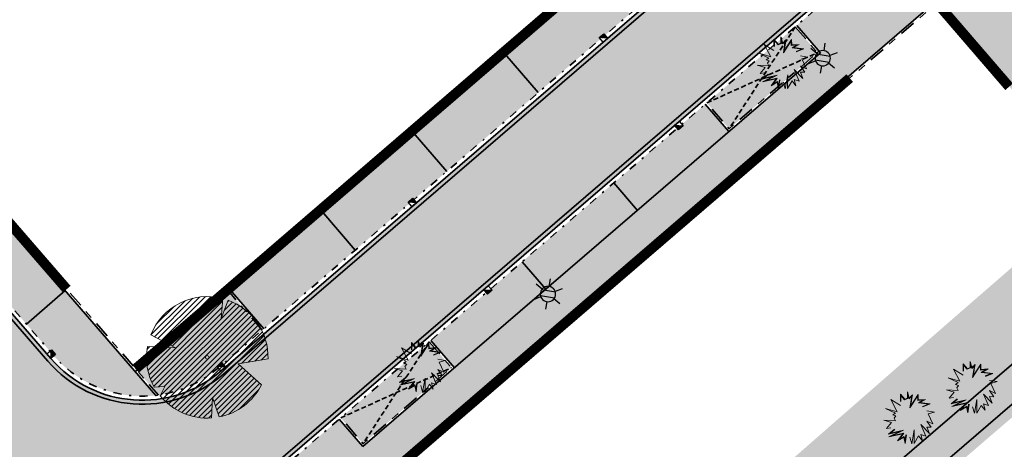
# Model space of a CAD drawing. Header units: metres. Extents: x 104013 to 104665, y 427946 to 428479.
# Tile 9 of 195: x 104301 to 104350, y 428022 to 428043. Entities that reach past the tile are written whole.
import ezdxf
from ezdxf.enums import TextEntityAlignment as Align

# ---------------------------------------------------------------- set-up
doc = ezdxf.new("R2010")
doc.units = ezdxf.units.M
for name, pattern in [('DASHED2', [0.375, 0.25, -0.125]), ('VH-GELEIDEBAND', [6, 2, -2, 0, -2]), ('VH-OPSLUITBAND', [10, 4, -2, 2, -2])]:
    doc.linetypes.add(name, pattern=pattern)
for name, color, linetype, true_color in [('_BUURTONTSLUITINGSWEG', 30, 'Continuous', 0xff7f00), ('N-WE-VH-VERHARDING-AP_PARKEERPLAATS', 7, 'Continuous', 0x889692), ('N-WE-VH-VERHARDING-AP_RIJBAAN-ELEMENT', 7, 'Continuous', 0x7f4f3f), ('N-WE-VH-VERHARDING-AP_VOETPAD', 7, 'Continuous', 0xdbdbdb)]:
    doc.layers.add(name, color=color, linetype=linetype, true_color=true_color)
doc.layers.add('_HOGE HAAG', color=96, linetype='Continuous')
doc.layers.add('_LAGE HAAG', color=90, linetype='Continuous')
for name, color, linetype, lineweight in [('N-WE-GR-BEPLANTING_CULTUUR-V (Vaste planten gereserveerde parkeerplaatsen)', 132, 'Continuous', 18), ('N-WE-GR-BEPLANTING_CULTUUR-V (Vaste planten)', 132, 'Continuous', 18), ("N-WE-GR-BOOM-S (Tilia cordata 'Savaria')", 52, 'Continuous', 0), ('N-WE-GR-HEESTER-S (Soort ntb)', 210, 'Continuous', 0), ('N-WE-GR-HEESTERS-S (Ligustrum vulgare)', 134, 'Continuous', 0), ('N-WE-IE-MEUBILAIR_WEGMEUBILAIR_LICHTMAST-S', 7, 'Continuous', 25), ('N-WE-RI-HWA_KOLK_TROTTOIRKOLK-S', 150, 'Continuous', 25), ('N-WE-VH-GOOT-G', 170, 'Continuous', 35), ('N-WE-VH-KANTOPSLUITING_GELEIDEBAND-G', 20, 'VH-GELEIDEBAND', 35), ('N-WE-VH-KANTOPSLUITING_OPSLUITBAND-G', 150, 'VH-OPSLUITBAND', 35), ('N-WE-VH-VERHARDING-G', 7, 'Continuous', 35), ('N-WE-VH-VERHARDING-G (TOEKOMSTIG)', 30, 'DASHED2', 35)]:
    doc.layers.add(name, color=color, linetype=linetype, lineweight=lineweight)
doc.layers.add('N-WE-GR-GRAS_KRUIDENRIJK-V', color=7, linetype='Continuous', lineweight=18, true_color=0xa5cd98)
doc.layers.add('N-WE-VH-VERHARDING_HALFVERHARDING-V', color=7, linetype='Continuous', lineweight=18, true_color=0xd7aa8c)
doc.styles.add('NLCS-ISO', font='NLCS-ISO.ttf')

# ---------------------------------------------------------------- blocks, each defined once
blk = doc.blocks.new('Trottoirkolk')
h = blk.add_hatch(color=256)
h.paths.add_polyline_path([(-0.021, 0.181), (0.004, 0.189), (0.211, 0.024), (0.024, -0.211)])
h.paths.add_polyline_path([(-0.024, 0.211), (0.004, 0.189), (-0.021, 0.181)])
blk.add_lwpolyline([(0.024, -0.211), (-0.211, -0.024), (-0.024, 0.211), (0.211, 0.024)], close=True)
blk.add_lwpolyline([(0.024, -0.211), (-0.024, 0.211)])
blk = doc.blocks.new('SGR-BOOM_08')
h = blk.add_hatch()
h.set_pattern_fill('ANSI31', color=256, scale=0.1)
h.paths.add_polyline_path([(1.73, 4.728), (1.139, 3.207), (1.287, 4.867, 0.379438), (-4.678, 1.862), (-2.63, 0.785), (-4.954, 0.896, 0.174893), (-4.385, -2.474), (-3.502, -2.418), (-3.898, -3.187, 0.243959), (0.361, -5.022), (0.419, -3.33), (0.992, -4.936, 0.230155), (4.494, -2.27), (2.563, -0.55), (5.033, -0.13, 0.321944)])
h.paths.add_polyline_path([(0.15, 0, -1), (-0.15, 0, -1)], flags=16)
at = {"ltscale": 20, "flags": 128}
for points in [[(1.287, 4.867), (1.139, 3.207), (1.73, 4.728)], [(-4.954, 0.896), (-2.63, 0.785), (-4.678, 1.862)], [(5.033, -0.13), (2.563, -0.55), (4.494, -2.27)], [(-3.898, -3.187), (-3.502, -2.418), (-4.385, -2.474)], [(0.992, -4.936), (0.419, -3.33), (0.361, -5.022)]]:
    blk.add_lwpolyline(points, dxfattribs=at)
blk.add_lwpolyline([(5.033, -0.13, 0.321944), (1.73, 4.728, 0.321944)], format="xyb", dxfattribs=at)
blk.add_circle((0, 0), 0.15)
at = {"ltscale": 20}
for start, end in [(75.18441, 158.29895), (169.74905, 209.43023), (281.36007, 333.20465), (219.26669, 274.10684)]:
    blk.add_arc((0, 0), 5.035, start, end, dxfattribs=at)
blk = doc.blocks.new('SGR-HEESTER_06')
at = {"ltscale": 0.5, "flags": 128}
for points in [[(-0.247, 0.534), (-0.247, 0.776), (-0.104, 0.615), (-0.104, 0.615), (-0.018, 0.652), (-0.018, 0.857), (0.045, 0.652), (0.15, 0.758), (0.131, 0.652), (0.094, 0.391), (0.336, 0.77), (0.343, 0.59), (0.585, 0.609), (0.398, 0.503), (0.74, 0.46), (0.492, 0.36)], [(-0.232, 0.534), (-0.232, 0.736), (-0.109, 0.596), (-0.002, 0.642), (-0.002, 0.753), (0.037, 0.623), (0.127, 0.712), (0.116, 0.654), (0.069, 0.324), (0.323, 0.72), (0.328, 0.573), (0.517, 0.588), (0.351, 0.494), (0.679, 0.452), (0.486, 0.375)], [(-0.247, 0.404), (-0.57, 0.602), (-0.353, 0.199), (-0.738, 0.311), (-0.415, 0.156), (-0.502, 0.094), (-0.402, 0.063), (-0.458, -0.018), (-0.415, -0.105), (-0.8, -0.08), (-0.539, -0.161), (-0.707, -0.359), (-0.564, -0.335)], [(0.628, 0.224), (0.876, 0.187), (0.672, 0.131), (0.827, -0.204), (0.628, -0.111), (0.771, -0.316), (0.628, -0.31), (0.715, -0.521), (0.423, -0.229), (0.591, -0.608), (0.423, -0.552), (0.479, -0.763), (0.355, -0.601), (0.206, -0.856), (0.212, -0.403), (0.125, -0.862), (0.069, -0.645)], [(-0.049, -0.564), (-0.092, -0.85), (-0.136, -0.645), (-0.34, -0.769), (-0.173, -0.533), (-0.626, -0.632), (-0.272, -0.459), (-0.638, -0.546), (-0.44, -0.378)], [(-0.064, -0.562), (-0.095, -0.764), (-0.125, -0.621), (-0.285, -0.718), (-0.137, -0.51), (-0.506, -0.59), (-0.143, -0.412), (-0.579, -0.516), (-0.43, -0.39)]]:
    blk.add_lwpolyline(points, dxfattribs=at)
blk = doc.blocks.new('N-SIE-WEG_LICHTMAST-SO')
h = blk.add_hatch(color=256)
h.paths.add_polyline_path([(1.16, 0.5, 0.658505), (-1.16, 0.5)])
h.paths.add_polyline_path([(-1.16, -0.5, 0.658505), (1.16, -0.5)])
at = {"flags": 128}
for points in [[(0, 1.27), (0, 2.53)], [(-2.19, 1.27), (-1.1, 0.63)], [(-1.16, 0.5), (1.16, 0.5)], [(1.1, 0.63), (2.19, 1.27)], [(-2.19, -1.27), (-1.1, -0.63)], [(-1.16, -0.5), (1.16, -0.5)], [(0, -1.27), (0, -2.53)], [(2.19, -1.27), (1.1, -0.63)]]:
    blk.add_lwpolyline(points, dxfattribs=at)
at = {"ltscale": 0.5}
blk.add_circle((0, 0), 1.27, dxfattribs=at)
at = {"style": 'NLCS-ISO'}
blk.add_attdef('TYPE', text='', height=1.8, dxfattribs=at).set_placement((0, 2.53), align=Align.BOTTOM_CENTER)

msp = doc.modelspace()

# ---------------------------------------------------------------- hatches: boundary and pattern name
at = {"layer": '_BUURTONTSLUITINGSWEG'}
h = msp.add_hatch(color=256, dxfattribs=at)
h.dxf.hatch_style = 1
edge = h.paths.add_edge_path()
edge.add_line((104261.627, 428073.849), (104257.505, 428070.284))
edge.add_line((104257.505, 428070.284), (104302.317, 428018.467))
edge.add_arc((104306.856, 428022.392), 6, 220.854, 310.7309)
edge.add_line((104310.771, 428017.845), (104357.324, 428057.931))
edge.add_line((104357.324, 428057.931), (104356.43, 428064.353))
edge.add_line((104356.43, 428064.353), (104311.336, 428025.523))
edge.add_arc((104307.421, 428030.07), 6, 220.854, 310.7309, ccw=False)
edge.add_line((104302.882, 428026.145), (104261.627, 428073.849))
at = {"layer": 'N-WE-GR-BEPLANTING_CULTUUR-V (Vaste planten gereserveerde parkeerplaatsen)'}
h = msp.add_hatch(color=256, dxfattribs=at)
h.dxf.hatch_style = 1
h.paths.add_polyline_path([(104340.977, 428041.348), (104339.868, 428042.636), (104335.473, 428038.851), (104336.582, 428037.563)])
h = msp.add_hatch(color=256, dxfattribs=at)
h.dxf.hatch_style = 1
h.paths.add_polyline_path([(104318.395, 428021.903), (104322.791, 428025.688), (104321.681, 428026.976), (104317.286, 428023.191)])
at = {"layer": 'N-WE-GR-BEPLANTING_CULTUUR-V (Vaste planten)'}
h = msp.add_hatch(color=256, dxfattribs=at)
h.dxf.hatch_style = 1
h.paths.add_polyline_path([(104307.16, 428025.556), (104308.224, 428024.326, 0.143977), (104311.205, 428025.675), (104313.386, 428027.553), (104311.722, 428029.485)])
at = {"layer": 'N-WE-GR-GRAS_KRUIDENRIJK-V'}
h = msp.add_hatch(color=256, dxfattribs=at)
h.dxf.hatch_style = 1
h.paths.add_polyline_path([(104365.285, 428035.982), (104379.078, 428047.876), (104388.791, 428056.15), (104392.167, 428059.062), (104392.053, 428059.624), (104388.465, 428056.53), (104378.753, 428048.256), (104372.486, 428042.845), (104364.818, 428040.893), (104358.561, 428035.522), (104356.13, 428028.597), (104341.58, 428016.075), (104327.171, 428003.667), (104325.024, 428001.794), (104315.144, 428000.145), (104309.739, 427995.47), (104305.772, 427991.88), (104309.546, 427987.619), (104312.903, 427990.551), (104327.499, 428003.289), (104341.906, 428015.696), (104355.229, 428027.161)])
h = msp.add_hatch(color=256, dxfattribs=at)
h.dxf.hatch_style = 1
h.paths.add_polyline_path([(104355.995, 428051.64), (104364.101, 428042.267), (104366.375, 428044.223), (104358.268, 428053.597)])
h.paths.add_polyline_path([(104351.072, 428043.574), (104356.755, 428048.467), (104354.858, 428050.661), (104346.922, 428043.827), (104355.004, 428034.441), (104357.278, 428036.397)])
h = msp.add_hatch(color=256, dxfattribs=at)
h.dxf.hatch_style = 1
h.paths.add_polyline_path([(104340.601, 428017.212), (104354.848, 428029.472), (104357.278, 428036.397), (104352.468, 428032.264), (104347.61, 428028.043), (104342.927, 428023.945), (104338.378, 428019.964), (104333.316, 428015.535), (104323.275, 428006.922), (104323.149, 428007.068), (104317.323, 428002.029), (104324.358, 428003.203), (104326.189, 428004.801)])
at = {"layer": 'N-WE-VH-VERHARDING-AP_PARKEERPLAATS'}
h = msp.add_hatch(color=256, dxfattribs=at)
h.dxf.hatch_style = 1
h.paths.add_polyline_path([(104331.648, 428043.278), (104329.984, 428045.21), (104325.438, 428041.295), (104327.102, 428039.363)])
h = msp.add_hatch(color=256, dxfattribs=at)
h.dxf.hatch_style = 1
h.paths.add_polyline_path([(104327.102, 428039.363), (104325.438, 428041.295), (104320.891, 428037.38), (104322.555, 428035.448)])
h = msp.add_hatch(color=256, dxfattribs=at)
h.dxf.hatch_style = 1
h.paths.add_polyline_path([(104336.572, 428037.422), (104335.397, 428038.786), (104330.85, 428034.871), (104332.025, 428033.507)])
h = msp.add_hatch(color=256, dxfattribs=at)
h.dxf.hatch_style = 1
h.paths.add_polyline_path([(104322.555, 428035.448), (104320.891, 428037.38), (104316.344, 428033.465), (104318.008, 428031.533)])
h = msp.add_hatch(color=256, dxfattribs=at)
h.dxf.hatch_style = 1
h.paths.add_polyline_path([(104332.025, 428033.507), (104330.85, 428034.871), (104326.304, 428030.956), (104327.478, 428029.592)])
h = msp.add_hatch(color=256, dxfattribs=at)
h.dxf.hatch_style = 1
h.paths.add_polyline_path([(104301.666, 428027.857), (104303.595, 428029.525), (104299.67, 428034.064), (104297.741, 428032.396)])
h = msp.add_hatch(color=256, dxfattribs=at)
h.dxf.hatch_style = 1
h.paths.add_polyline_path([(104318.008, 428031.533), (104316.344, 428033.465), (104311.798, 428029.55), (104313.462, 428027.618)])
h = msp.add_hatch(color=256, dxfattribs=at)
h.dxf.hatch_style = 1
h.paths.add_polyline_path([(104327.478, 428029.592), (104326.304, 428030.956), (104321.757, 428027.041), (104322.932, 428025.677)])
at = {"layer": 'N-WE-VH-VERHARDING-AP_RIJBAAN-ELEMENT'}
h = msp.add_hatch(color=256, dxfattribs=at)
h.dxf.hatch_style = 1
edge = h.paths.add_edge_path()
edge.add_line((104261.627, 428073.849), (104257.505, 428070.284))
edge.add_line((104257.505, 428070.284), (104302.317, 428018.467))
edge.add_arc((104306.856, 428022.392), 6, 220.854, 310.7309)
edge.add_line((104310.771, 428017.845), (104357.324, 428057.931))
edge.add_line((104357.324, 428057.931), (104356.43, 428064.353))
edge.add_line((104356.43, 428064.353), (104311.336, 428025.523))
edge.add_arc((104307.421, 428030.07), 6, 220.854, 310.7309, ccw=False)
edge.add_line((104302.882, 428026.145), (104261.627, 428073.849))
at = {"layer": 'N-WE-VH-VERHARDING-AP_VOETPAD'}
h = msp.add_hatch(color=256, dxfattribs=at)
h.dxf.hatch_style = 1
edge = h.paths.add_edge_path()
edge.add_line((104298.008, 428020.392), (104299.37, 428021.57))
edge.add_line((104299.37, 428021.57), (104294.999, 428026.624))
edge.add_line((104294.999, 428026.624), (104293.637, 428025.446))
edge.add_line((104293.637, 428025.446), (104285.788, 428034.523))
edge.add_line((104285.788, 428034.523), (104287.149, 428035.7))
edge.add_line((104287.149, 428035.7), (104279.887, 428044.097))
edge.add_line((104279.887, 428044.097), (104278.526, 428042.92))
edge.add_line((104278.526, 428042.92), (104270.676, 428051.996))
edge.add_line((104270.676, 428051.996), (104272.036, 428053.173))
edge.add_line((104272.036, 428053.173), (104265.203, 428061.076))
edge.add_line((104265.203, 428061.076), (104263.842, 428059.899))
edge.add_line((104263.842, 428059.899), (104255.992, 428068.975))
edge.add_line((104255.992, 428068.975), (104257.354, 428070.153))
edge.add_line((104257.354, 428070.153), (104256.7, 428070.91))
edge.add_arc((104253.069, 428067.768), 4.802, 40.8706, 116.3701)
edge.add_line((104250.937, 428072.07), (104299.443, 428015.981))
edge.add_arc((104306.856, 428022.392), 9.8, 220.854, 310.7309)
edge.add_line((104313.25, 428014.965), (104458.539, 428140.069))
edge.add_arc((105113.658, 429019.871), 1096.92, 233.327845, 233.40823)
edge.add_line((104459.774, 428139.151), (104459.443, 428141.706))
edge.add_arc((104457.474, 428136.25), 5.8, 70.1639, 130.7309)
edge.add_line((104453.69, 428140.645), (104450.829, 428138.182))
edge.add_line((104450.829, 428138.182), (104452.004, 428136.818))
edge.add_line((104452.004, 428136.818), (104427.127, 428115.397))
edge.add_line((104427.127, 428115.397), (104425.953, 428116.761))
edge.add_line((104425.953, 428116.761), (104418.744, 428110.554))
edge.add_line((104418.744, 428110.554), (104419.922, 428109.193))
edge.add_line((104419.922, 428109.193), (104413.75, 428103.878))
edge.add_line((104413.75, 428103.878), (104412.575, 428105.242))
edge.add_line((104412.575, 428105.242), (104411.211, 428104.068))
edge.add_line((104411.211, 428104.068), (104412.386, 428102.704))
edge.add_line((104412.386, 428102.704), (104405.527, 428096.798))
edge.add_line((104405.527, 428096.798), (104404.352, 428098.162))
edge.add_line((104404.352, 428098.162), (104399.048, 428093.594))
edge.add_line((104399.048, 428093.594), (104400.222, 428092.23))
edge.add_line((104400.222, 428092.23), (104386.582, 428080.485))
edge.add_line((104386.582, 428080.485), (104385.408, 428081.849))
edge.add_line((104385.408, 428081.849), (104374.799, 428072.714))
edge.add_line((104374.799, 428072.714), (104375.973, 428071.35))
edge.add_line((104375.973, 428071.35), (104362.333, 428059.605))
edge.add_line((104362.333, 428059.605), (104361.159, 428060.969))
edge.add_line((104361.159, 428060.969), (104355.854, 428056.401))
edge.add_line((104355.854, 428056.401), (104357.029, 428055.037))
edge.add_line((104357.029, 428055.037), (104351.592, 428050.355))
edge.add_line((104351.592, 428050.355), (104350.417, 428051.719))
edge.add_line((104350.417, 428051.719), (104349.053, 428050.545))
edge.add_line((104349.053, 428050.545), (104350.228, 428049.181))
edge.add_line((104350.228, 428049.181), (104345.662, 428045.249))
edge.add_line((104345.662, 428045.249), (104344.487, 428046.613))
edge.add_line((104344.487, 428046.613), (104339.944, 428042.701))
edge.add_line((104339.944, 428042.701), (104341.118, 428041.337))
edge.add_line((104341.118, 428041.337), (104318.385, 428021.762))
edge.add_line((104318.385, 428021.762), (104317.21, 428023.126))
edge.add_line((104317.21, 428023.126), (104312.66, 428019.208))
edge.add_line((104312.66, 428019.208), (104313.835, 428017.844))
edge.add_line((104313.835, 428017.844), (104312.076, 428016.329))
edge.add_arc((104306.856, 428022.392), 8, 220.854, 310.7309, ccw=False)
edge.add_line((104300.805, 428017.159), (104298.008, 428020.392))
h = msp.add_hatch(color=256, dxfattribs=at)
h.dxf.hatch_style = 1
edge = h.paths.add_edge_path()
edge.add_line((104308.105, 428024.311), (104303.595, 428029.525))
edge.add_line((104303.595, 428029.525), (104301.666, 428027.857))
edge.add_line((104301.666, 428027.857), (104303.034, 428026.276))
edge.add_arc((104307.421, 428030.07), 5.8, 220.854, 276.7744)
at = {"layer": 'N-WE-VH-VERHARDING_HALFVERHARDING-V'}
h = msp.add_hatch(color=256, dxfattribs=at)
h.paths.add_polyline_path([(104341.58, 428016.075), (104356.13, 428028.597), (104358.561, 428035.522), (104364.818, 428040.893), (104372.486, 428042.845), (104378.753, 428048.256), (104388.465, 428056.53), (104392.053, 428059.624), (104391.713, 428061.311), (104387.489, 428057.669), (104377.777, 428049.395), (104371.762, 428044.209), (104364.101, 428042.267), (104355.995, 428051.64), (104354.858, 428050.661), (104362.956, 428041.298), (104357.273, 428036.403), (104354.848, 428029.472), (104340.601, 428017.212), (104326.189, 428004.801), (104324.358, 428003.203), (104317.323, 428002.029), (104315.144, 428000.145), (104325.024, 428001.794), (104327.171, 428003.667)])
h.paths.add_polyline_path([(104418.598, 428086.929), (104427.7, 428094.955), (104433.969, 428095.881), (104437.519, 428099.031), (104442.686, 428103.51), (104449.696, 428109.375), (104464.394, 428121.912), (104472.898, 428129.161), (104473.669, 428133.526), (104472.106, 428135.359), (104470.967, 428134.383), (104472.069, 428133.091), (104471.514, 428129.953), (104463.421, 428123.054), (104448.728, 428110.521), (104441.713, 428104.652), (104436.53, 428100.159), (104433.308, 428097.299), (104427.041, 428096.374), (104418.891, 428105.798), (104417.757, 428104.817), (104425.906, 428095.393), (104418.425, 428088.757), (104410.177, 428098.294), (104409.04, 428097.315), (104417.29, 428087.776), (104415.244, 428081.177), (104409.588, 428076.474), (104398.562, 428067.217), (104391.713, 428061.311), (104392.053, 428059.624), (104399.534, 428066.075), (104410.55, 428075.322), (104414.017, 428078.206), (104416.6, 428080.484)])

# ---------------------------------------------------------------- linework, layer by layer
at = {"layer": '_HOGE HAAG', "const_width": 0.5, "flags": 128}
msp.add_lwpolyline([(104309.54, 428027.729), (104334.569, 428049.289)], dxfattribs=at)
at = {"layer": '_LAGE HAAG', "const_width": 0.5, "flags": 128}
for points in [[(104350.496, 428039.654), (104346.911, 428043.817)], [(104291.896, 428043.206), (104303.671, 428029.591)], [(104319.496, 428020.212), (104342.577, 428040.086)], [(104309.54, 428027.729), (104307.094, 428025.632)]]:
    msp.add_lwpolyline(points, dxfattribs=at)
at = {"layer": 'N-WE-VH-GOOT-G', "ltscale": 0.2}
for points in [[(104261.476, 428073.718), (104302.731, 428026.014, 0.413584), (104311.466, 428025.372), (104344.285, 428053.631)], [(104257.656, 428070.414), (104302.469, 428018.598, 0.413584), (104310.64, 428017.997), (104347.58, 428049.804)]]:
    msp.add_lwpolyline(points, format="xyb", dxfattribs=at)
at = {"layer": 'N-WE-VH-KANTOPSLUITING_GELEIDEBAND-G', "ltscale": 0.2, "flags": 128}
for points in [[(104261.125, 428074.736), (104303.034, 428026.276, 0.413584), (104311.205, 428025.675), (104344.781, 428054.586)], [(104256.7, 428070.909), (104302.166, 428018.336, 0.413584), (104310.901, 428017.693), (104348.598, 428050.153)]]:
    msp.add_lwpolyline(points, format="xyb", dxfattribs=at)
at = {"layer": 'N-WE-VH-KANTOPSLUITING_OPSLUITBAND-G', "ltscale": 0.2, "flags": 128}
for points in [[(104313.316, 428014.89), (104458.548, 428139.946)], [(104307.094, 428025.632), (104337.042, 428051.419)], [(104288.141, 428047.548), (104308.224, 428024.326)], [(104339.868, 428042.636), (104340.977, 428041.348), (104336.582, 428037.563), (104335.473, 428038.851)], [(104313.386, 428027.553), (104311.722, 428029.485)], [(104321.681, 428026.976), (104322.791, 428025.688), (104318.395, 428021.903), (104317.286, 428023.191)]]:
    msp.add_lwpolyline(points, dxfattribs=at)
at = {"layer": 'N-WE-VH-VERHARDING-G'}
msp.add_line((104453.559, 428140.796), (104310.771, 428017.845), dxfattribs=at)
at = {"layer": 'N-WE-VH-VERHARDING-G', "flags": 128}
msp.add_lwpolyline([(104382.9, 428201.216), (104257.684, 428082.791, 0.401241), (104257.476, 428078.649), (104302.882, 428026.145, 0.413584), (104311.336, 428025.523), (104449.008, 428144.069)], format="xyb", dxfattribs=at)
for points in [[(104313.25, 428014.965), (104458.539, 428140.069)], [(104307.084, 428025.491), (104337.183, 428051.409)], [(104288.065, 428047.483), (104308.105, 428024.311)], [(104341.118, 428041.337), (104339.944, 428042.701)], [(104318.385, 428021.762), (104341.118, 428041.337)], [(104327.102, 428039.363), (104325.438, 428041.295)], [(104336.572, 428037.422), (104335.397, 428038.786)], [(104322.555, 428035.448), (104320.891, 428037.38)], [(104332.025, 428033.507), (104330.85, 428034.871)], [(104318.008, 428031.533), (104316.344, 428033.465)], [(104327.478, 428029.592), (104326.304, 428030.956)], [(104303.595, 428029.525), (104301.666, 428027.857)], [(104313.462, 428027.618), (104311.798, 428029.55)], [(104354.848, 428029.472), (104340.601, 428017.212), (104326.189, 428004.801), (104324.358, 428003.203)], [(104356.13, 428028.597), (104341.58, 428016.075), (104327.171, 428003.667), (104325.024, 428001.794)], [(104322.932, 428025.677), (104321.757, 428027.041)], [(104318.385, 428021.762), (104317.21, 428023.126)]]:
    msp.add_lwpolyline(points, dxfattribs=at)
at = {"layer": 'N-WE-VH-VERHARDING-G (TOEKOMSTIG)', "flags": 128}
for points in [[(104339.868, 428042.636), (104336.582, 428037.563)], [(104335.473, 428038.851), (104340.977, 428041.348)], [(104321.681, 428026.976), (104318.395, 428021.903)], [(104317.286, 428023.191), (104322.791, 428025.688)]]:
    msp.add_lwpolyline(points, dxfattribs=at)

# ---------------------------------------------------------------- block references
at = {"layer": "N-WE-GR-BOOM-S (Tilia cordata 'Savaria')", "xscale": 0.6, "yscale": 0.6, "zscale": 0.6}
msp.add_blockref('SGR-BOOM_08', (104310.654, 428026.201), dxfattribs=at)
at = {"layer": 'N-WE-GR-HEESTER-S (Soort ntb)', "xscale": 1.5, "yscale": 1.5, "zscale": 1.5}
for p in [(104339.182, 428040.85), (104321.165, 428025.769)]:
    msp.add_blockref('SGR-HEESTER_06', p, dxfattribs=at)
at = {"layer": 'N-WE-GR-HEESTERS-S (Ligustrum vulgare)', "xscale": 1.5, "yscale": 1.5, "zscale": 1.5}
for p in [(104348.581, 428024.712), (104345.467, 428023.199)]:
    msp.add_blockref('SGR-HEESTER_06', p, dxfattribs=at)
at = {"layer": 'N-WE-IE-MEUBILAIR_WEGMEUBILAIR_LICHTMAST-S', "xscale": -0.3, "yscale": 0.3, "zscale": 0.3, "rotation": 350.2850831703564}
for p in [(104341.234, 428041.072), (104327.584, 428029.349)]:
    msp.add_blockref('N-SIE-WEG_LICHTMAST-SO', p, dxfattribs=at)
at = {"layer": 'N-WE-RI-HWA_KOLK_TROTTOIRKOLK-S'}
for p, rotation in [((104330.336, 428042.082), 79.22892366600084), ((104334.088, 428037.725), 259.2289236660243), ((104320.841, 428033.906), 79.22892366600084), ((104324.593, 428029.549), 259.2289236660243), ((104302.898, 428026.357), 349.3521013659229), ((104311.351, 428025.735), 79.22892366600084)]:
    msp.add_blockref('Trottoirkolk', p, dxfattribs=dict(at, rotation=rotation))

doc.saveas('drawing.dxf')
